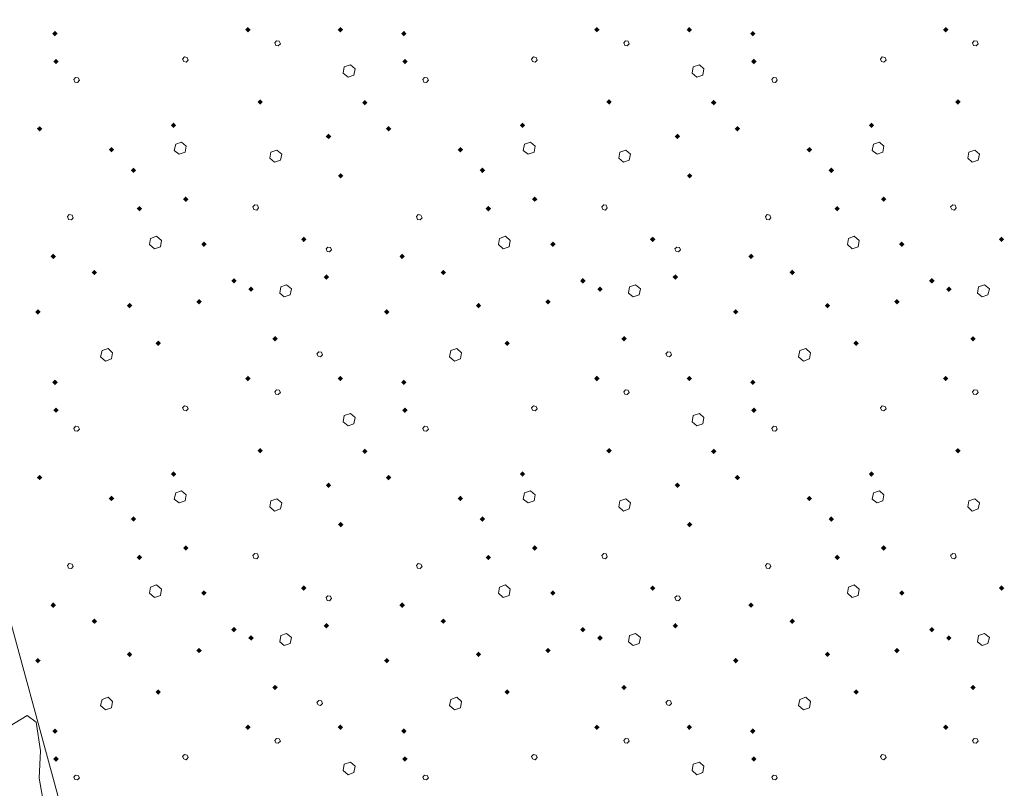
# Model space of a CAD drawing. Header units: millimetres. Extents: x 0 to 21000, y 0 to 14850.
# Tile 39 of 58: x 12767 to 13942, y 10770 to 11688. Entities that reach past the tile are written whole.
import ezdxf

# ---------------------------------------------------------------- set-up
doc = ezdxf.new("R2010")
doc.units = ezdxf.units.MM
doc.layers.add('Standard', color=7, linetype='Continuous', lineweight=25)
doc.layers.add('Стена_ кирп кладка силик нес', color=8, linetype='Continuous', lineweight=70)

msp = doc.modelspace()

# ---------------------------------------------------------------- linework, layer by layer
at = {"layer": 'Standard', "color": 7, "linetype": 'Continuous', "lineweight": 13, "transparency": 33554687}
for p, q in [((12535.9, 11774.5), (13903.6, 6760.9)), ((12754, 10843.5), (12775.6, 10856.8)), ((12775.6, 10856.8), (12786.5, 10849)), ((12786.5, 10849), (12791.6, 10814.7)), ((12791.6, 10814.7), (12790, 10781.9)), ((12790, 10781.9), (12798.4, 10733.7))]:
    msp.add_line(p, q, dxfattribs=at)
at = {"layer": 'Стена_ кирп кладка силик нес', "color": 7, "linetype": 'Continuous', "lineweight": 13, "transparency": 33554687}
for p, q in [((13073.4, 11662.8), (13071.3, 11660.3)), ((13071.3, 11660.3), (13072.6, 11657.4)), ((13072.6, 11657.4), (13075.5, 11656.9)), ((13076.7, 11662.4), (13073.4, 11662.8)), ((13075.5, 11656.9), (13078, 11659.4)), ((13078, 11659.4), (13076.7, 11662.4)), ((13490.1, 11662.8), (13488, 11660.3)), ((13488, 11660.3), (13489.2, 11657.4)), ((13489.2, 11657.4), (13492.2, 11656.9)), ((13493.4, 11662.4), (13490.1, 11662.8)), ((13492.2, 11656.9), (13494.7, 11659.4)), ((13494.7, 11659.4), (13493.4, 11662.4)), ((13906.7, 11662.8), (13904.7, 11660.3)), ((13904.7, 11660.3), (13905.9, 11657.4)), ((13905.9, 11657.4), (13908.8, 11656.9)), ((13910.1, 11662.4), (13906.7, 11662.8)), ((13908.8, 11656.9), (13911.3, 11659.4)), ((13911.3, 11659.4), (13910.1, 11662.4)), ((12963.4, 11643.6), (12961.3, 11641.1)), ((12961.3, 11641.1), (12962.6, 11638.2)), ((12966.7, 11642.8), (12963.4, 11643.6)), ((12968, 11639.9), (12966.7, 11642.8)), ((13380.1, 11643.6), (13378, 11641.1)), ((13378, 11641.1), (13379.2, 11638.2)), ((13383.4, 11642.8), (13380.1, 11643.6)), ((13384.7, 11639.9), (13383.4, 11642.8)), ((13796.7, 11643.6), (13794.7, 11641.1)), ((13794.7, 11641.1), (13795.9, 11638.2)), ((13800.1, 11642.8), (13796.7, 11643.6)), ((13801.3, 11639.9), (13800.1, 11642.8)), ((12962.6, 11638.2), (12965.5, 11637.4)), ((12965.5, 11637.4), (12968, 11639.9)), ((13154.2, 11631.9), (13153, 11624.4)), ((13161.7, 11634.4), (13154.2, 11631.9)), ((13167.2, 11629.4), (13161.7, 11634.4)), ((13165.9, 11621.9), (13167.2, 11629.4)), ((13379.2, 11638.2), (13382.2, 11637.4)), ((13382.2, 11637.4), (13384.7, 11639.9)), ((13570.9, 11631.9), (13569.7, 11624.4)), ((13578.4, 11634.4), (13570.9, 11631.9)), ((13583.8, 11629.4), (13578.4, 11634.4)), ((13582.6, 11621.9), (13583.8, 11629.4)), ((13795.9, 11638.2), (13798.8, 11637.4)), ((13798.8, 11637.4), (13801.3, 11639.9)), ((12833.4, 11619), (12831.3, 11616.5)), ((12836.7, 11618.6), (12833.4, 11619)), ((12838, 11615.7), (12836.7, 11618.6)), ((13153, 11624.4), (13158.8, 11619.4)), ((13158.8, 11619.4), (13165.9, 11621.9)), ((13250.1, 11619), (13248, 11616.5)), ((13253.4, 11618.6), (13250.1, 11619)), ((13254.7, 11615.7), (13253.4, 11618.6)), ((13569.7, 11624.4), (13575.5, 11619.4)), ((13575.5, 11619.4), (13582.6, 11621.9)), ((13666.7, 11619), (13664.7, 11616.5)), ((13670.1, 11618.6), (13666.7, 11619)), ((13671.3, 11615.7), (13670.1, 11618.6)), ((12831.3, 11616.5), (12832.6, 11613.6)), ((12832.6, 11613.6), (12835.9, 11613.2)), ((12835.9, 11613.2), (12838, 11615.7)), ((13248, 11616.5), (13249.2, 11613.6)), ((13249.2, 11613.6), (13252.6, 11613.2)), ((13252.6, 11613.2), (13254.7, 11615.7)), ((13664.7, 11616.5), (13665.9, 11613.6)), ((13665.9, 11613.6), (13669.2, 11613.2)), ((13669.2, 11613.2), (13671.3, 11615.7)), ((12953, 11539.4), (12951.3, 11531.9)), ((12960.1, 11541.9), (12953, 11539.4)), ((12965.5, 11536.9), (12960.1, 11541.9)), ((12964.2, 11529.9), (12965.5, 11536.9)), ((13369.7, 11539.4), (13368, 11531.9)), ((13376.7, 11541.9), (13369.7, 11539.4)), ((13382.2, 11536.9), (13376.7, 11541.9)), ((13380.9, 11529.9), (13382.2, 11536.9)), ((13786.3, 11539.4), (13784.7, 11531.9)), ((13793.4, 11541.9), (13786.3, 11539.4)), ((13798.8, 11536.9), (13793.4, 11541.9)), ((13797.6, 11529.9), (13798.8, 11536.9)), ((12951.3, 11531.9), (12957.2, 11527.4)), ((12957.2, 11527.4), (12964.2, 11529.9)), ((13066.7, 11529.9), (13065.5, 11522.8)), ((13065.5, 11522.8), (13070.9, 11517.8)), ((13073.8, 11532.4), (13066.7, 11529.9)), ((13079.7, 11527.4), (13073.8, 11532.4)), ((13078, 11520.3), (13079.7, 11527.4)), ((13368, 11531.9), (13373.8, 11527.4)), ((13373.8, 11527.4), (13380.9, 11529.9)), ((13483.4, 11529.9), (13482.2, 11522.8)), ((13482.2, 11522.8), (13487.6, 11517.8)), ((13490.5, 11532.4), (13483.4, 11529.9)), ((13496.3, 11527.4), (13490.5, 11532.4)), ((13494.7, 11520.3), (13496.3, 11527.4)), ((13784.7, 11531.9), (13790.5, 11527.4)), ((13790.5, 11527.4), (13797.6, 11529.9)), ((13900.1, 11529.9), (13898.8, 11522.8)), ((13898.8, 11522.8), (13904.2, 11517.8)), ((13907.2, 11532.4), (13900.1, 11529.9)), ((13913, 11527.4), (13907.2, 11532.4)), ((13911.3, 11520.3), (13913, 11527.4)), ((13070.9, 11517.8), (13078, 11520.3)), ((13487.6, 11517.8), (13494.7, 11520.3)), ((13904.2, 11517.8), (13911.3, 11520.3)), ((13047.6, 11466.9), (13045.1, 11464.4)), ((13045.1, 11464.4), (13046.3, 11461.5)), ((13050.5, 11466.5), (13047.6, 11466.9)), ((13051.7, 11463.2), (13050.5, 11466.5)), ((13464.2, 11466.9), (13461.7, 11464.4)), ((13461.7, 11464.4), (13463, 11461.5)), ((13467.2, 11466.5), (13464.2, 11466.9)), ((13468.4, 11463.2), (13467.2, 11466.5)), ((13880.9, 11466.9), (13878.4, 11464.4)), ((13878.4, 11464.4), (13879.7, 11461.5)), ((13883.8, 11466.5), (13880.9, 11466.9)), ((13885.1, 11463.2), (13883.8, 11466.5)), ((12825.9, 11455.3), (12823.8, 11452.8)), ((12823.8, 11452.8), (12825.1, 11449.4)), ((12829.2, 11454.4), (12825.9, 11455.3)), ((12830.5, 11451.5), (12829.2, 11454.4)), ((13046.3, 11461.5), (13049.7, 11460.7)), ((13049.7, 11460.7), (13051.7, 11463.2)), ((13242.6, 11455.3), (13240.5, 11452.8)), ((13240.5, 11452.8), (13241.7, 11449.4)), ((13245.9, 11454.4), (13242.6, 11455.3)), ((13247.2, 11451.5), (13245.9, 11454.4)), ((13463, 11461.5), (13466.3, 11460.7)), ((13466.3, 11460.7), (13468.4, 11463.2)), ((13659.2, 11455.3), (13657.2, 11452.8)), ((13657.2, 11452.8), (13658.4, 11449.4)), ((13662.6, 11454.4), (13659.2, 11455.3)), ((13663.8, 11451.5), (13662.6, 11454.4)), ((13879.7, 11461.5), (13883, 11460.7)), ((13883, 11460.7), (13885.1, 11463.2)), ((12825.1, 11449.4), (12828.4, 11449)), ((12828.4, 11449), (12830.5, 11451.5)), ((13241.7, 11449.4), (13245.1, 11449)), ((13245.1, 11449), (13247.2, 11451.5)), ((13658.4, 11449.4), (13661.7, 11449)), ((13661.7, 11449), (13663.8, 11451.5)), ((12930.1, 11429.4), (12923, 11426.9)), ((12935.9, 11424.4), (12930.1, 11429.4)), ((13346.7, 11429.4), (13339.7, 11426.9)), ((13352.6, 11424.4), (13346.7, 11429.4)), ((13763.4, 11429.4), (13756.3, 11426.9)), ((13769.2, 11424.4), (13763.4, 11429.4)), ((12923, 11426.9), (12921.7, 11419.4)), ((12921.7, 11419.4), (12927.6, 11414.4)), ((12934.7, 11416.9), (12935.9, 11424.4)), ((13339.7, 11426.9), (13338.4, 11419.4)), ((13338.4, 11419.4), (13344.2, 11414.4)), ((13351.3, 11416.9), (13352.6, 11424.4)), ((13756.3, 11426.9), (13755.1, 11419.4)), ((13755.1, 11419.4), (13760.9, 11414.4)), ((13768, 11416.9), (13769.2, 11424.4)), ((12927.6, 11414.4), (12934.7, 11416.9)), ((13134.7, 11416.5), (13132.6, 11414.4)), ((13132.6, 11414.4), (13133.8, 11411.1)), ((13133.8, 11411.1), (13136.7, 11410.7)), ((13138, 11416.1), (13134.7, 11416.5)), ((13136.7, 11410.7), (13139.2, 11413.2)), ((13139.2, 11413.2), (13138, 11416.1)), ((13344.2, 11414.4), (13351.3, 11416.9)), ((13551.3, 11416.5), (13549.2, 11414.4)), ((13549.2, 11414.4), (13550.5, 11411.1)), ((13550.5, 11411.1), (13553.4, 11410.7)), ((13554.7, 11416.1), (13551.3, 11416.5)), ((13553.4, 11410.7), (13555.9, 11413.2)), ((13555.9, 11413.2), (13554.7, 11416.1)), ((13760.9, 11414.4), (13768, 11416.9)), ((13085.5, 11371.5), (13078.4, 11369)), ((13091.3, 11366.5), (13085.5, 11371.5)), ((13502.2, 11371.5), (13495.1, 11369)), ((13508, 11366.5), (13502.2, 11371.5)), ((13918.8, 11371.5), (13911.7, 11369)), ((13924.7, 11366.5), (13918.8, 11371.5)), ((13078.4, 11369), (13077.2, 11361.5)), ((13077.2, 11361.5), (13082.6, 11356.9)), ((13082.6, 11356.9), (13089.7, 11359.4)), ((13089.7, 11359.4), (13091.3, 11366.5)), ((13495.1, 11369), (13493.8, 11361.5)), ((13493.8, 11361.5), (13499.2, 11356.9)), ((13499.2, 11356.9), (13506.3, 11359.4)), ((13506.3, 11359.4), (13508, 11366.5)), ((13911.7, 11369), (13910.5, 11361.5)), ((13910.5, 11361.5), (13915.9, 11356.9)), ((13915.9, 11356.9), (13923, 11359.4)), ((13923, 11359.4), (13924.7, 11366.5)), ((12865.1, 11292.8), (12863.4, 11285.3)), ((12872.2, 11295.3), (12865.1, 11292.8)), ((12877.6, 11290.3), (12872.2, 11295.3)), ((12876.3, 11282.8), (12877.6, 11290.3)), ((13123.8, 11291.5), (13121.7, 11289)), ((13121.7, 11289), (13123, 11286.1)), ((13127.2, 11291.1), (13123.8, 11291.5)), ((13125.9, 11285.3), (13128.4, 11287.8)), ((13128.4, 11287.8), (13127.2, 11291.1)), ((13281.7, 11292.8), (13280.1, 11285.3)), ((13288.8, 11295.3), (13281.7, 11292.8)), ((13294.2, 11290.3), (13288.8, 11295.3)), ((13293, 11282.8), (13294.2, 11290.3)), ((13540.5, 11291.5), (13538.4, 11289)), ((13538.4, 11289), (13539.7, 11286.1)), ((13543.8, 11291.1), (13540.5, 11291.5)), ((13542.6, 11285.3), (13545.1, 11287.8)), ((13545.1, 11287.8), (13543.8, 11291.1)), ((13698.4, 11292.8), (13696.7, 11285.3)), ((13705.5, 11295.3), (13698.4, 11292.8)), ((13710.9, 11290.3), (13705.5, 11295.3)), ((13709.7, 11282.8), (13710.9, 11290.3)), ((12863.4, 11285.3), (12869.2, 11280.3)), ((12869.2, 11280.3), (12876.3, 11282.8)), ((13123, 11286.1), (13125.9, 11285.3)), ((13280.1, 11285.3), (13285.9, 11280.3)), ((13285.9, 11280.3), (13293, 11282.8)), ((13539.7, 11286.1), (13542.6, 11285.3)), ((13696.7, 11285.3), (13702.6, 11280.3)), ((13702.6, 11280.3), (13709.7, 11282.8)), ((13073.4, 11246.1), (13071.3, 11243.6)), ((13071.3, 11243.6), (13072.6, 11240.7)), ((13072.6, 11240.7), (13075.5, 11240.3)), ((13076.7, 11245.7), (13073.4, 11246.1)), ((13075.5, 11240.3), (13078, 11242.8)), ((13078, 11242.8), (13076.7, 11245.7)), ((13490.1, 11246.1), (13488, 11243.6)), ((13488, 11243.6), (13489.2, 11240.7)), ((13489.2, 11240.7), (13492.2, 11240.3)), ((13493.4, 11245.7), (13490.1, 11246.1)), ((13492.2, 11240.3), (13494.7, 11242.8)), ((13494.7, 11242.8), (13493.4, 11245.7)), ((13906.7, 11246.1), (13904.7, 11243.6)), ((13904.7, 11243.6), (13905.9, 11240.7)), ((13905.9, 11240.7), (13908.8, 11240.3)), ((13910.1, 11245.7), (13906.7, 11246.1)), ((13908.8, 11240.3), (13911.3, 11242.8)), ((13911.3, 11242.8), (13910.1, 11245.7)), ((12963.4, 11226.9), (12961.3, 11224.4)), ((12961.3, 11224.4), (12962.6, 11221.5)), ((12962.6, 11221.5), (12965.5, 11220.7)), ((12966.7, 11226.1), (12963.4, 11226.9)), ((12965.5, 11220.7), (12968, 11223.2)), ((12968, 11223.2), (12966.7, 11226.1)), ((13161.7, 11217.8), (13154.2, 11215.3)), ((13167.2, 11212.8), (13161.7, 11217.8)), ((13380.1, 11226.9), (13378, 11224.4)), ((13378, 11224.4), (13379.2, 11221.5)), ((13379.2, 11221.5), (13382.2, 11220.7)), ((13383.4, 11226.1), (13380.1, 11226.9)), ((13382.2, 11220.7), (13384.7, 11223.2)), ((13384.7, 11223.2), (13383.4, 11226.1)), ((13578.4, 11217.8), (13570.9, 11215.3)), ((13583.8, 11212.8), (13578.4, 11217.8)), ((13796.7, 11226.9), (13794.7, 11224.4)), ((13794.7, 11224.4), (13795.9, 11221.5)), ((13795.9, 11221.5), (13798.8, 11220.7)), ((13800.1, 11226.1), (13796.7, 11226.9)), ((13798.8, 11220.7), (13801.3, 11223.2)), ((13801.3, 11223.2), (13800.1, 11226.1)), ((13154.2, 11215.3), (13153, 11207.8)), ((13153, 11207.8), (13158.8, 11202.8)), ((13165.9, 11205.3), (13167.2, 11212.8)), ((13570.9, 11215.3), (13569.7, 11207.8)), ((13569.7, 11207.8), (13575.5, 11202.8)), ((13582.6, 11205.3), (13583.8, 11212.8)), ((12833.4, 11202.4), (12831.3, 11199.9)), ((12831.3, 11199.9), (12832.6, 11196.9)), ((12832.6, 11196.9), (12835.9, 11196.5)), ((12836.7, 11201.9), (12833.4, 11202.4)), ((12835.9, 11196.5), (12838, 11199)), ((12838, 11199), (12836.7, 11201.9)), ((13158.8, 11202.8), (13165.9, 11205.3)), ((13250.1, 11202.4), (13248, 11199.9)), ((13248, 11199.9), (13249.2, 11196.9)), ((13249.2, 11196.9), (13252.6, 11196.5)), ((13253.4, 11201.9), (13250.1, 11202.4)), ((13252.6, 11196.5), (13254.7, 11199)), ((13254.7, 11199), (13253.4, 11201.9)), ((13575.5, 11202.8), (13582.6, 11205.3)), ((13666.7, 11202.4), (13664.7, 11199.9)), ((13664.7, 11199.9), (13665.9, 11196.9)), ((13665.9, 11196.9), (13669.2, 11196.5)), ((13670.1, 11201.9), (13666.7, 11202.4)), ((13669.2, 11196.5), (13671.3, 11199)), ((13671.3, 11199), (13670.1, 11201.9)), ((12960.1, 11125.3), (12953, 11122.8)), ((12965.5, 11120.3), (12960.1, 11125.3)), ((13376.7, 11125.3), (13369.7, 11122.8)), ((13382.2, 11120.3), (13376.7, 11125.3)), ((13793.4, 11125.3), (13786.3, 11122.8)), ((13798.8, 11120.3), (13793.4, 11125.3)), ((12953, 11122.8), (12951.3, 11115.3)), ((12951.3, 11115.3), (12957.2, 11110.7)), ((12957.2, 11110.7), (12964.2, 11113.2)), ((12964.2, 11113.2), (12965.5, 11120.3)), ((13066.7, 11113.2), (13065.5, 11106.1)), ((13073.8, 11115.7), (13066.7, 11113.2)), ((13079.7, 11110.7), (13073.8, 11115.7)), ((13369.7, 11122.8), (13368, 11115.3)), ((13368, 11115.3), (13373.8, 11110.7)), ((13373.8, 11110.7), (13380.9, 11113.2)), ((13380.9, 11113.2), (13382.2, 11120.3)), ((13483.4, 11113.2), (13482.2, 11106.1)), ((13490.5, 11115.7), (13483.4, 11113.2)), ((13496.3, 11110.7), (13490.5, 11115.7)), ((13786.3, 11122.8), (13784.7, 11115.3)), ((13784.7, 11115.3), (13790.5, 11110.7)), ((13790.5, 11110.7), (13797.6, 11113.2)), ((13797.6, 11113.2), (13798.8, 11120.3)), ((13900.1, 11113.2), (13898.8, 11106.1)), ((13907.2, 11115.7), (13900.1, 11113.2)), ((13913, 11110.7), (13907.2, 11115.7)), ((13065.5, 11106.1), (13070.9, 11101.1)), ((13070.9, 11101.1), (13078, 11103.6)), ((13078, 11103.6), (13079.7, 11110.7)), ((13482.2, 11106.1), (13487.6, 11101.1)), ((13487.6, 11101.1), (13494.7, 11103.6)), ((13494.7, 11103.6), (13496.3, 11110.7)), ((13898.8, 11106.1), (13904.2, 11101.1)), ((13904.2, 11101.1), (13911.3, 11103.6)), ((13911.3, 11103.6), (13913, 11110.7)), ((13047.6, 11050.3), (13045.1, 11047.8)), ((13045.1, 11047.8), (13046.3, 11044.9)), ((13046.3, 11044.9), (13049.7, 11044)), ((13050.5, 11049.9), (13047.6, 11050.3)), ((13049.7, 11044), (13051.7, 11046.5)), ((13051.7, 11046.5), (13050.5, 11049.9)), ((13464.2, 11050.3), (13461.7, 11047.8)), ((13461.7, 11047.8), (13463, 11044.9)), ((13463, 11044.9), (13466.3, 11044)), ((13467.2, 11049.9), (13464.2, 11050.3)), ((13466.3, 11044), (13468.4, 11046.5)), ((13468.4, 11046.5), (13467.2, 11049.9)), ((13880.9, 11050.3), (13878.4, 11047.8)), ((13878.4, 11047.8), (13879.7, 11044.9)), ((13879.7, 11044.9), (13883, 11044)), ((13883.8, 11049.9), (13880.9, 11050.3)), ((13883, 11044), (13885.1, 11046.5)), ((13885.1, 11046.5), (13883.8, 11049.9)), ((12825.9, 11038.6), (12823.8, 11036.1)), ((12823.8, 11036.1), (12825.1, 11032.8)), ((12825.1, 11032.8), (12828.4, 11032.4)), ((12829.2, 11037.8), (12825.9, 11038.6)), ((12828.4, 11032.4), (12830.5, 11034.9)), ((12830.5, 11034.9), (12829.2, 11037.8)), ((13242.6, 11038.6), (13240.5, 11036.1)), ((13240.5, 11036.1), (13241.7, 11032.8)), ((13241.7, 11032.8), (13245.1, 11032.4)), ((13245.9, 11037.8), (13242.6, 11038.6)), ((13245.1, 11032.4), (13247.2, 11034.9)), ((13247.2, 11034.9), (13245.9, 11037.8)), ((13659.2, 11038.6), (13657.2, 11036.1)), ((13657.2, 11036.1), (13658.4, 11032.8)), ((13658.4, 11032.8), (13661.7, 11032.4)), ((13662.6, 11037.8), (13659.2, 11038.6)), ((13661.7, 11032.4), (13663.8, 11034.9)), ((13663.8, 11034.9), (13662.6, 11037.8)), ((12923, 11010.3), (12921.7, 11002.8)), ((12930.1, 11012.8), (12923, 11010.3)), ((12935.9, 11007.8), (12930.1, 11012.8)), ((12934.7, 11000.3), (12935.9, 11007.8)), ((13339.7, 11010.3), (13338.4, 11002.8)), ((13346.7, 11012.8), (13339.7, 11010.3)), ((13352.6, 11007.8), (13346.7, 11012.8)), ((13351.3, 11000.3), (13352.6, 11007.8)), ((13756.3, 11010.3), (13755.1, 11002.8)), ((13763.4, 11012.8), (13756.3, 11010.3)), ((13769.2, 11007.8), (13763.4, 11012.8)), ((13768, 11000.3), (13769.2, 11007.8)), ((12921.7, 11002.8), (12927.6, 10997.8)), ((12927.6, 10997.8), (12934.7, 11000.3)), ((13134.7, 10999.9), (13132.6, 10997.8)), ((13132.6, 10997.8), (13133.8, 10994.4)), ((13133.8, 10994.4), (13136.7, 10994)), ((13138, 10999.4), (13134.7, 10999.9)), ((13136.7, 10994), (13139.2, 10996.5)), ((13139.2, 10996.5), (13138, 10999.4)), ((13338.4, 11002.8), (13344.2, 10997.8)), ((13344.2, 10997.8), (13351.3, 11000.3)), ((13551.3, 10999.9), (13549.2, 10997.8)), ((13549.2, 10997.8), (13550.5, 10994.4)), ((13550.5, 10994.4), (13553.4, 10994)), ((13554.7, 10999.4), (13551.3, 10999.9)), ((13553.4, 10994), (13555.9, 10996.5)), ((13555.9, 10996.5), (13554.7, 10999.4)), ((13755.1, 11002.8), (13760.9, 10997.8)), ((13760.9, 10997.8), (13768, 11000.3)), ((13078.4, 10952.4), (13077.2, 10944.9)), ((13085.5, 10954.9), (13078.4, 10952.4)), ((13091.3, 10949.9), (13085.5, 10954.9)), ((13089.7, 10942.8), (13091.3, 10949.9)), ((13495.1, 10952.4), (13493.8, 10944.9)), ((13502.2, 10954.9), (13495.1, 10952.4)), ((13508, 10949.9), (13502.2, 10954.9)), ((13506.3, 10942.8), (13508, 10949.9)), ((13911.7, 10952.4), (13910.5, 10944.9)), ((13918.8, 10954.9), (13911.7, 10952.4)), ((13924.7, 10949.9), (13918.8, 10954.9)), ((13923, 10942.8), (13924.7, 10949.9)), ((13077.2, 10944.9), (13082.6, 10940.3)), ((13082.6, 10940.3), (13089.7, 10942.8)), ((13493.8, 10944.9), (13499.2, 10940.3)), ((13499.2, 10940.3), (13506.3, 10942.8)), ((13910.5, 10944.9), (13915.9, 10940.3)), ((13915.9, 10940.3), (13923, 10942.8)), ((12865.1, 10876.1), (12863.4, 10868.6)), ((12872.2, 10878.6), (12865.1, 10876.1)), ((12877.6, 10873.6), (12872.2, 10878.6)), ((13281.7, 10876.1), (13280.1, 10868.6)), ((13288.8, 10878.6), (13281.7, 10876.1)), ((13294.2, 10873.6), (13288.8, 10878.6)), ((13698.4, 10876.1), (13696.7, 10868.6)), ((13705.5, 10878.6), (13698.4, 10876.1)), ((13710.9, 10873.6), (13705.5, 10878.6)), ((12863.4, 10868.6), (12869.2, 10863.6)), ((12869.2, 10863.6), (12876.3, 10866.1)), ((12876.3, 10866.1), (12877.6, 10873.6)), ((13123.8, 10874.9), (13121.7, 10872.4)), ((13121.7, 10872.4), (13123, 10869.4)), ((13123, 10869.4), (13125.9, 10868.6)), ((13127.2, 10874.4), (13123.8, 10874.9)), ((13125.9, 10868.6), (13128.4, 10871.1)), ((13128.4, 10871.1), (13127.2, 10874.4)), ((13280.1, 10868.6), (13285.9, 10863.6)), ((13285.9, 10863.6), (13293, 10866.1)), ((13293, 10866.1), (13294.2, 10873.6)), ((13540.5, 10874.9), (13538.4, 10872.4)), ((13538.4, 10872.4), (13539.7, 10869.4)), ((13539.7, 10869.4), (13542.6, 10868.6)), ((13543.8, 10874.4), (13540.5, 10874.9)), ((13542.6, 10868.6), (13545.1, 10871.1)), ((13545.1, 10871.1), (13543.8, 10874.4)), ((13696.7, 10868.6), (13702.6, 10863.6)), ((13702.6, 10863.6), (13709.7, 10866.1)), ((13709.7, 10866.1), (13710.9, 10873.6)), ((13073.4, 10829.4), (13071.3, 10826.9)), ((13076.7, 10829), (13073.4, 10829.4)), ((13490.1, 10829.4), (13488, 10826.9)), ((13493.4, 10829), (13490.1, 10829.4)), ((13906.7, 10829.4), (13904.7, 10826.9)), ((13910.1, 10829), (13906.7, 10829.4)), ((13071.3, 10826.9), (13072.6, 10824)), ((13072.6, 10824), (13075.5, 10823.6)), ((13075.5, 10823.6), (13078, 10826.1)), ((13078, 10826.1), (13076.7, 10829)), ((13488, 10826.9), (13489.2, 10824)), ((13489.2, 10824), (13492.2, 10823.6)), ((13492.2, 10823.6), (13494.7, 10826.1)), ((13494.7, 10826.1), (13493.4, 10829)), ((13904.7, 10826.9), (13905.9, 10824)), ((13905.9, 10824), (13908.8, 10823.6)), ((13908.8, 10823.6), (13911.3, 10826.1)), ((13911.3, 10826.1), (13910.1, 10829)), ((12963.4, 10810.3), (12961.3, 10807.8)), ((12961.3, 10807.8), (12962.6, 10804.9)), ((12966.7, 10809.4), (12963.4, 10810.3)), ((12965.5, 10804), (12968, 10806.5)), ((12968, 10806.5), (12966.7, 10809.4)), ((13380.1, 10810.3), (13378, 10807.8)), ((13378, 10807.8), (13379.2, 10804.9)), ((13383.4, 10809.4), (13380.1, 10810.3)), ((13382.2, 10804), (13384.7, 10806.5)), ((13384.7, 10806.5), (13383.4, 10809.4)), ((13796.7, 10810.3), (13794.7, 10807.8)), ((13794.7, 10807.8), (13795.9, 10804.9)), ((13800.1, 10809.4), (13796.7, 10810.3)), ((13798.8, 10804), (13801.3, 10806.5)), ((13801.3, 10806.5), (13800.1, 10809.4)), ((12962.6, 10804.9), (12965.5, 10804)), ((13154.2, 10798.6), (13153, 10791.1)), ((13161.7, 10801.1), (13154.2, 10798.6)), ((13167.2, 10796.1), (13161.7, 10801.1)), ((13165.9, 10788.6), (13167.2, 10796.1)), ((13379.2, 10804.9), (13382.2, 10804)), ((13570.9, 10798.6), (13569.7, 10791.1)), ((13578.4, 10801.1), (13570.9, 10798.6)), ((13583.8, 10796.1), (13578.4, 10801.1)), ((13582.6, 10788.6), (13583.8, 10796.1)), ((13795.9, 10804.9), (13798.8, 10804)), ((12833.4, 10785.7), (12831.3, 10783.2)), ((12831.3, 10783.2), (12832.6, 10780.3)), ((12836.7, 10785.3), (12833.4, 10785.7)), ((12835.9, 10779.9), (12838, 10782.4)), ((12838, 10782.4), (12836.7, 10785.3)), ((13153, 10791.1), (13158.8, 10786.1)), ((13158.8, 10786.1), (13165.9, 10788.6)), ((13250.1, 10785.7), (13248, 10783.2)), ((13248, 10783.2), (13249.2, 10780.3)), ((13253.4, 10785.3), (13250.1, 10785.7)), ((13252.6, 10779.9), (13254.7, 10782.4)), ((13254.7, 10782.4), (13253.4, 10785.3)), ((13569.7, 10791.1), (13575.5, 10786.1)), ((13575.5, 10786.1), (13582.6, 10788.6)), ((13666.7, 10785.7), (13664.7, 10783.2)), ((13664.7, 10783.2), (13665.9, 10780.3)), ((13670.1, 10785.3), (13666.7, 10785.7)), ((13669.2, 10779.9), (13671.3, 10782.4)), ((13671.3, 10782.4), (13670.1, 10785.3)), ((12832.6, 10780.3), (12835.9, 10779.9)), ((13249.2, 10780.3), (13252.6, 10779.9)), ((13665.9, 10780.3), (13669.2, 10779.9))]:
    msp.add_line(p, q, dxfattribs=at)
for points in [[(13039.2, 11672.9), (13036, 11676.1), (13039.2, 11679.4)], [(13039.2, 11672.9), (13039.2, 11679.4), (13042.5, 11676.1)], [(13149.7, 11672.9), (13146.4, 11676.1), (13149.7, 11679.4)], [(13149.7, 11672.9), (13149.7, 11679.4), (13152.9, 11676.1)], [(13455.9, 11672.9), (13452.7, 11676.1), (13455.9, 11679.4)], [(13455.9, 11672.9), (13455.9, 11679.4), (13459.2, 11676.1)], [(13566.3, 11672.9), (13563.1, 11676.1), (13566.3, 11679.4)], [(13566.3, 11672.9), (13566.3, 11679.4), (13569.6, 11676.1)], [(13872.6, 11672.9), (13869.3, 11676.1), (13872.6, 11679.4)], [(13872.6, 11672.9), (13872.6, 11679.4), (13875.8, 11676.1)], [(12808.8, 11668.3), (12805.6, 11671.5), (12808.8, 11674.8)], [(12808.8, 11668.3), (12808.8, 11674.8), (12812.1, 11671.5)], [(13225.5, 11668.3), (13222.2, 11671.5), (13225.5, 11674.8)], [(13225.5, 11668.3), (13225.5, 11674.8), (13228.7, 11671.5)], [(13642.2, 11668.3), (13638.9, 11671.5), (13642.2, 11674.8)], [(13642.2, 11668.3), (13642.2, 11674.8), (13645.4, 11671.5)], [(12810.1, 11634.9), (12806.8, 11638.2), (12810.1, 11641.4)], [(12810.1, 11634.9), (12810.1, 11641.4), (12813.3, 11638.2)], [(13226.7, 11634.9), (13223.5, 11638.2), (13226.7, 11641.4)], [(13226.7, 11634.9), (13226.7, 11641.4), (13230, 11638.2)], [(13643.4, 11634.9), (13640.2, 11638.2), (13643.4, 11641.4)], [(13643.4, 11634.9), (13643.4, 11641.4), (13646.7, 11638.2)], [(13053.8, 11586.6), (13050.6, 11589.9), (13053.8, 11593.1)], [(13053.8, 11586.6), (13053.8, 11593.1), (13057.1, 11589.9)], [(13178.8, 11585.8), (13175.6, 11589), (13178.8, 11592.3)], [(13178.8, 11585.8), (13178.8, 11592.3), (13182.1, 11589)], [(13470.5, 11586.6), (13467.2, 11589.9), (13470.5, 11593.1)], [(13470.5, 11586.6), (13470.5, 11593.1), (13473.7, 11589.9)], [(13595.5, 11585.8), (13592.2, 11589), (13595.5, 11592.3)], [(13595.5, 11585.8), (13595.5, 11592.3), (13598.7, 11589)], [(13887.2, 11586.6), (13883.9, 11589.9), (13887.2, 11593.1)], [(13887.2, 11586.6), (13887.2, 11593.1), (13890.4, 11589.9)], [(12790.5, 11554.5), (12787.2, 11557.8), (12790.5, 11561)], [(12790.5, 11554.5), (12790.5, 11561), (12793.7, 11557.8)], [(12950.5, 11558.7), (12947.2, 11561.9), (12950.5, 11565.2)], [(12950.5, 11558.7), (12950.5, 11565.2), (12953.7, 11561.9)], [(13207.2, 11554.5), (13203.9, 11557.8), (13207.2, 11561)], [(13207.2, 11554.5), (13207.2, 11561), (13210.4, 11557.8)], [(13367.2, 11558.7), (13363.9, 11561.9), (13367.2, 11565.2)], [(13367.2, 11558.7), (13367.2, 11565.2), (13370.4, 11561.9)], [(13623.8, 11554.5), (13620.6, 11557.8), (13623.8, 11561)], [(13623.8, 11554.5), (13623.8, 11561), (13627.1, 11557.8)], [(13783.8, 11558.7), (13780.6, 11561.9), (13783.8, 11565.2)], [(13783.8, 11558.7), (13783.8, 11565.2), (13787.1, 11561.9)], [(13135.5, 11545.4), (13132.2, 11548.6), (13135.5, 11551.9)], [(13135.5, 11545.4), (13135.5, 11551.9), (13138.7, 11548.6)], [(13552.2, 11545.4), (13548.9, 11548.6), (13552.2, 11551.9)], [(13552.2, 11545.4), (13552.2, 11551.9), (13555.4, 11548.6)], [(12876.3, 11529.5), (12873.1, 11532.8), (12876.3, 11536)], [(12876.3, 11529.5), (12876.3, 11536), (12879.6, 11532.8)], [(13293, 11529.5), (13289.7, 11532.8), (13293, 11536)], [(13293, 11529.5), (13293, 11536), (13296.2, 11532.8)], [(13709.7, 11529.5), (13706.4, 11532.8), (13709.7, 11536)], [(13709.7, 11529.5), (13709.7, 11536), (13712.9, 11532.8)], [(12902.6, 11504.9), (12899.3, 11508.2), (12902.6, 11511.4)], [(12902.6, 11504.9), (12902.6, 11511.4), (12905.8, 11508.2)], [(13319.2, 11504.9), (13316, 11508.2), (13319.2, 11511.4)], [(13319.2, 11504.9), (13319.2, 11511.4), (13322.5, 11508.2)], [(13735.9, 11504.9), (13732.7, 11508.2), (13735.9, 11511.4)], [(13735.9, 11504.9), (13735.9, 11511.4), (13739.2, 11508.2)], [(13150.1, 11498.3), (13146.8, 11501.5), (13150.1, 11504.8)], [(13150.1, 11498.3), (13150.1, 11504.8), (13153.3, 11501.5)], [(13566.7, 11498.3), (13563.5, 11501.5), (13566.7, 11504.8)], [(13566.7, 11498.3), (13566.7, 11504.8), (13570, 11501.5)], [(12965.1, 11470.4), (12961.8, 11473.6), (12965.1, 11476.9)], [(12965.1, 11470.4), (12965.1, 11476.9), (12968.3, 11473.6)], [(13381.7, 11470.4), (13378.5, 11473.6), (13381.7, 11476.9)], [(13381.7, 11470.4), (13381.7, 11476.9), (13385, 11473.6)], [(13798.4, 11470.4), (13795.2, 11473.6), (13798.4, 11476.9)], [(13798.4, 11470.4), (13798.4, 11476.9), (13801.7, 11473.6)], [(12909.7, 11459.1), (12906.4, 11462.4), (12909.7, 11465.6)], [(12909.7, 11459.1), (12909.7, 11465.6), (12912.9, 11462.4)], [(13326.3, 11459.1), (13323.1, 11462.4), (13326.3, 11465.6)], [(13326.3, 11459.1), (13326.3, 11465.6), (13329.6, 11462.4)], [(13743, 11459.1), (13739.7, 11462.4), (13743, 11465.6)], [(13743, 11459.1), (13743, 11465.6), (13746.2, 11462.4)], [(13105.9, 11422.4), (13102.7, 11425.7), (13105.9, 11428.9)], [(13105.9, 11422.4), (13105.9, 11428.9), (13109.2, 11425.7)], [(13522.6, 11422.4), (13519.3, 11425.7), (13522.6, 11428.9)], [(13522.6, 11422.4), (13522.6, 11428.9), (13525.8, 11425.7)], [(13939.2, 11422.4), (13936, 11425.7), (13939.2, 11428.9)], [(13939.2, 11422.4), (13939.2, 11428.9), (13942.5, 11425.7)], [(12986.7, 11416.6), (12983.5, 11419.9), (12986.7, 11423.1)], [(12986.7, 11416.6), (12986.7, 11423.1), (12990, 11419.9)], [(13403.4, 11416.6), (13400.2, 11419.9), (13403.4, 11423.1)], [(13403.4, 11416.6), (13403.4, 11423.1), (13406.7, 11419.9)], [(13820.1, 11416.6), (13816.8, 11419.9), (13820.1, 11423.1)], [(13820.1, 11416.6), (13820.1, 11423.1), (13823.3, 11419.9)], [(12806.7, 11402), (12803.5, 11405.3), (12806.7, 11408.5)], [(12806.7, 11402), (12806.7, 11408.5), (12810, 11405.3)], [(13223.4, 11402), (13220.2, 11405.3), (13223.4, 11408.5)], [(13223.4, 11402), (13223.4, 11408.5), (13226.7, 11405.3)], [(13640.1, 11402), (13636.8, 11405.3), (13640.1, 11408.5)], [(13640.1, 11402), (13640.1, 11408.5), (13643.3, 11405.3)], [(12855.9, 11382.9), (12852.7, 11386.1), (12855.9, 11389.4)], [(12855.9, 11382.9), (12855.9, 11389.4), (12859.2, 11386.1)], [(13133, 11377.4), (13129.7, 11380.7), (13133, 11383.9)], [(13133, 11377.4), (13133, 11383.9), (13136.2, 11380.7)], [(13272.6, 11382.9), (13269.3, 11386.1), (13272.6, 11389.4)], [(13272.6, 11382.9), (13272.6, 11389.4), (13275.8, 11386.1)], [(13549.7, 11377.4), (13546.4, 11380.7), (13549.7, 11383.9)], [(13549.7, 11377.4), (13549.7, 11383.9), (13552.9, 11380.7)], [(13689.2, 11382.9), (13686, 11386.1), (13689.2, 11389.4)], [(13689.2, 11382.9), (13689.2, 11389.4), (13692.5, 11386.1)], [(13022.6, 11372.9), (13019.3, 11376.1), (13022.6, 11379.4)], [(13022.6, 11372.9), (13022.6, 11379.4), (13025.8, 11376.1)], [(13439.2, 11372.9), (13436, 11376.1), (13439.2, 11379.4)], [(13439.2, 11372.9), (13439.2, 11379.4), (13442.5, 11376.1)], [(13855.9, 11372.9), (13852.7, 11376.1), (13855.9, 11379.4)], [(13855.9, 11372.9), (13855.9, 11379.4), (13859.2, 11376.1)], [(13043, 11362.9), (13039.7, 11366.1), (13043, 11369.4)], [(13043, 11362.9), (13043, 11369.4), (13046.2, 11366.1)], [(13459.7, 11362.9), (13456.4, 11366.1), (13459.7, 11369.4)], [(13459.7, 11362.9), (13459.7, 11369.4), (13462.9, 11366.1)], [(13876.3, 11362.9), (13873.1, 11366.1), (13876.3, 11369.4)], [(13876.3, 11362.9), (13876.3, 11369.4), (13879.6, 11366.1)], [(12898, 11343.3), (12894.7, 11346.5), (12898, 11349.8)], [(12898, 11343.3), (12898, 11349.8), (12901.2, 11346.5)], [(12980.9, 11347.9), (12977.7, 11351.1), (12980.9, 11354.4)], [(12980.9, 11347.9), (12980.9, 11354.4), (12984.2, 11351.1)], [(13314.7, 11343.3), (13311.4, 11346.5), (13314.7, 11349.8)], [(13314.7, 11343.3), (13314.7, 11349.8), (13317.9, 11346.5)], [(13397.6, 11347.9), (13394.3, 11351.1), (13397.6, 11354.4)], [(13397.6, 11347.9), (13397.6, 11354.4), (13400.8, 11351.1)], [(13731.3, 11343.3), (13728.1, 11346.5), (13731.3, 11349.8)], [(13731.3, 11343.3), (13731.3, 11349.8), (13734.6, 11346.5)], [(13814.2, 11347.9), (13811, 11351.1), (13814.2, 11354.4)], [(13814.2, 11347.9), (13814.2, 11354.4), (13817.5, 11351.1)], [(12788.4, 11335.8), (12785.2, 11339), (12788.4, 11342.3)], [(12788.4, 11335.8), (12788.4, 11342.3), (12791.7, 11339)], [(13205.1, 11335.8), (13201.8, 11339), (13205.1, 11342.3)], [(13205.1, 11335.8), (13205.1, 11342.3), (13208.3, 11339)], [(13621.7, 11335.8), (13618.5, 11339), (13621.7, 11342.3)], [(13621.7, 11335.8), (13621.7, 11342.3), (13625, 11339)], [(12932.2, 11298.3), (12928.9, 11301.5), (12932.2, 11304.8)], [(12932.2, 11298.3), (12932.2, 11304.8), (12935.4, 11301.5)], [(13071.7, 11303.7), (13068.5, 11306.9), (13071.7, 11310.2)], [(13071.7, 11303.7), (13071.7, 11310.2), (13075, 11306.9)], [(13348.8, 11298.3), (13345.6, 11301.5), (13348.8, 11304.8)], [(13348.8, 11298.3), (13348.8, 11304.8), (13352.1, 11301.5)], [(13488.4, 11303.7), (13485.2, 11306.9), (13488.4, 11310.2)], [(13488.4, 11303.7), (13488.4, 11310.2), (13491.7, 11306.9)], [(13765.5, 11298.3), (13762.2, 11301.5), (13765.5, 11304.8)], [(13765.5, 11298.3), (13765.5, 11304.8), (13768.7, 11301.5)], [(13905.1, 11303.7), (13901.8, 11306.9), (13905.1, 11310.2)], [(13905.1, 11303.7), (13905.1, 11310.2), (13908.3, 11306.9)], [(12808.8, 11251.6), (12805.6, 11254.9), (12808.8, 11258.1)], [(12808.8, 11251.6), (12808.8, 11258.1), (12812.1, 11254.9)], [(13039.2, 11256.2), (13036, 11259.4), (13039.2, 11262.7)], [(13039.2, 11256.2), (13039.2, 11262.7), (13042.5, 11259.4)], [(13149.7, 11256.2), (13146.4, 11259.4), (13149.7, 11262.7)], [(13149.7, 11256.2), (13149.7, 11262.7), (13152.9, 11259.4)], [(13225.5, 11251.6), (13222.2, 11254.9), (13225.5, 11258.1)], [(13225.5, 11251.6), (13225.5, 11258.1), (13228.7, 11254.9)], [(13455.9, 11256.2), (13452.7, 11259.4), (13455.9, 11262.7)], [(13455.9, 11256.2), (13455.9, 11262.7), (13459.2, 11259.4)], [(13566.3, 11256.2), (13563.1, 11259.4), (13566.3, 11262.7)], [(13566.3, 11256.2), (13566.3, 11262.7), (13569.6, 11259.4)], [(13642.2, 11251.6), (13638.9, 11254.9), (13642.2, 11258.1)], [(13642.2, 11251.6), (13642.2, 11258.1), (13645.4, 11254.9)], [(13872.6, 11256.2), (13869.3, 11259.4), (13872.6, 11262.7)], [(13872.6, 11256.2), (13872.6, 11262.7), (13875.8, 11259.4)], [(12810.1, 11218.3), (12806.8, 11221.5), (12810.1, 11224.8)], [(12810.1, 11218.3), (12810.1, 11224.8), (12813.3, 11221.5)], [(13226.7, 11218.3), (13223.5, 11221.5), (13226.7, 11224.8)], [(13226.7, 11218.3), (13226.7, 11224.8), (13230, 11221.5)], [(13643.4, 11218.3), (13640.2, 11221.5), (13643.4, 11224.8)], [(13643.4, 11218.3), (13643.4, 11224.8), (13646.7, 11221.5)], [(13053.8, 11169.9), (13050.6, 11173.2), (13053.8, 11176.4)], [(13053.8, 11169.9), (13053.8, 11176.4), (13057.1, 11173.2)], [(13178.8, 11169.1), (13175.6, 11172.4), (13178.8, 11175.6)], [(13178.8, 11169.1), (13178.8, 11175.6), (13182.1, 11172.4)], [(13470.5, 11169.9), (13467.2, 11173.2), (13470.5, 11176.4)], [(13470.5, 11169.9), (13470.5, 11176.4), (13473.7, 11173.2)], [(13595.5, 11169.1), (13592.2, 11172.4), (13595.5, 11175.6)], [(13595.5, 11169.1), (13595.5, 11175.6), (13598.7, 11172.4)], [(13887.2, 11169.9), (13883.9, 11173.2), (13887.2, 11176.4)], [(13887.2, 11169.9), (13887.2, 11176.4), (13890.4, 11173.2)], [(12950.5, 11142), (12947.2, 11145.3), (12950.5, 11148.5)], [(12950.5, 11142), (12950.5, 11148.5), (12953.7, 11145.3)], [(13367.2, 11142), (13363.9, 11145.3), (13367.2, 11148.5)], [(13367.2, 11142), (13367.2, 11148.5), (13370.4, 11145.3)], [(13783.8, 11142), (13780.6, 11145.3), (13783.8, 11148.5)], [(13783.8, 11142), (13783.8, 11148.5), (13787.1, 11145.3)], [(12790.5, 11137.9), (12787.2, 11141.1), (12790.5, 11144.4)], [(12790.5, 11137.9), (12790.5, 11144.4), (12793.7, 11141.1)], [(13135.5, 11128.7), (13132.2, 11131.9), (13135.5, 11135.2)], [(13135.5, 11128.7), (13135.5, 11135.2), (13138.7, 11131.9)], [(13207.2, 11137.9), (13203.9, 11141.1), (13207.2, 11144.4)], [(13207.2, 11137.9), (13207.2, 11144.4), (13210.4, 11141.1)], [(13552.2, 11128.7), (13548.9, 11131.9), (13552.2, 11135.2)], [(13552.2, 11128.7), (13552.2, 11135.2), (13555.4, 11131.9)], [(13623.8, 11137.9), (13620.6, 11141.1), (13623.8, 11144.4)], [(13623.8, 11137.9), (13623.8, 11144.4), (13627.1, 11141.1)], [(12876.3, 11112.9), (12873.1, 11116.1), (12876.3, 11119.4)], [(12876.3, 11112.9), (12876.3, 11119.4), (12879.6, 11116.1)], [(13293, 11112.9), (13289.7, 11116.1), (13293, 11119.4)], [(13293, 11112.9), (13293, 11119.4), (13296.2, 11116.1)], [(13709.7, 11112.9), (13706.4, 11116.1), (13709.7, 11119.4)], [(13709.7, 11112.9), (13709.7, 11119.4), (13712.9, 11116.1)], [(12902.6, 11088.3), (12899.3, 11091.5), (12902.6, 11094.8)], [(12902.6, 11088.3), (12902.6, 11094.8), (12905.8, 11091.5)], [(13150.1, 11081.6), (13146.8, 11084.9), (13150.1, 11088.1)], [(13150.1, 11081.6), (13150.1, 11088.1), (13153.3, 11084.9)], [(13319.2, 11088.3), (13316, 11091.5), (13319.2, 11094.8)], [(13319.2, 11088.3), (13319.2, 11094.8), (13322.5, 11091.5)], [(13566.7, 11081.6), (13563.5, 11084.9), (13566.7, 11088.1)], [(13566.7, 11081.6), (13566.7, 11088.1), (13570, 11084.9)], [(13735.9, 11088.3), (13732.7, 11091.5), (13735.9, 11094.8)], [(13735.9, 11088.3), (13735.9, 11094.8), (13739.2, 11091.5)], [(12965.1, 11053.7), (12961.8, 11056.9), (12965.1, 11060.2)], [(12965.1, 11053.7), (12965.1, 11060.2), (12968.3, 11056.9)], [(13381.7, 11053.7), (13378.5, 11056.9), (13381.7, 11060.2)], [(13381.7, 11053.7), (13381.7, 11060.2), (13385, 11056.9)], [(13798.4, 11053.7), (13795.2, 11056.9), (13798.4, 11060.2)], [(13798.4, 11053.7), (13798.4, 11060.2), (13801.7, 11056.9)], [(12909.7, 11042.4), (12906.4, 11045.7), (12909.7, 11048.9)], [(12909.7, 11042.4), (12909.7, 11048.9), (12912.9, 11045.7)], [(13326.3, 11042.4), (13323.1, 11045.7), (13326.3, 11048.9)], [(13326.3, 11042.4), (13326.3, 11048.9), (13329.6, 11045.7)], [(13743, 11042.4), (13739.7, 11045.7), (13743, 11048.9)], [(13743, 11042.4), (13743, 11048.9), (13746.2, 11045.7)], [(12986.7, 10999.9), (12983.5, 11003.2), (12986.7, 11006.4)], [(12986.7, 10999.9), (12986.7, 11006.4), (12990, 11003.2)], [(13105.9, 11005.8), (13102.7, 11009), (13105.9, 11012.3)], [(13105.9, 11005.8), (13105.9, 11012.3), (13109.2, 11009)], [(13403.4, 10999.9), (13400.2, 11003.2), (13403.4, 11006.4)], [(13403.4, 10999.9), (13403.4, 11006.4), (13406.7, 11003.2)], [(13522.6, 11005.8), (13519.3, 11009), (13522.6, 11012.3)], [(13522.6, 11005.8), (13522.6, 11012.3), (13525.8, 11009)], [(13820.1, 10999.9), (13816.8, 11003.2), (13820.1, 11006.4)], [(13820.1, 10999.9), (13820.1, 11006.4), (13823.3, 11003.2)], [(13939.2, 11005.8), (13936, 11009), (13939.2, 11012.3)], [(13939.2, 11005.8), (13939.2, 11012.3), (13942.5, 11009)], [(12806.7, 10985.4), (12803.5, 10988.6), (12806.7, 10991.9)], [(12806.7, 10985.4), (12806.7, 10991.9), (12810, 10988.6)], [(13223.4, 10985.4), (13220.2, 10988.6), (13223.4, 10991.9)], [(13223.4, 10985.4), (13223.4, 10991.9), (13226.7, 10988.6)], [(13640.1, 10985.4), (13636.8, 10988.6), (13640.1, 10991.9)], [(13640.1, 10985.4), (13640.1, 10991.9), (13643.3, 10988.6)], [(12855.9, 10966.2), (12852.7, 10969.4), (12855.9, 10972.7)], [(12855.9, 10966.2), (12855.9, 10972.7), (12859.2, 10969.4)], [(13272.6, 10966.2), (13269.3, 10969.4), (13272.6, 10972.7)], [(13272.6, 10966.2), (13272.6, 10972.7), (13275.8, 10969.4)], [(13689.2, 10966.2), (13686, 10969.4), (13689.2, 10972.7)], [(13689.2, 10966.2), (13689.2, 10972.7), (13692.5, 10969.4)], [(13022.6, 10956.2), (13019.3, 10959.4), (13022.6, 10962.7)], [(13022.6, 10956.2), (13022.6, 10962.7), (13025.8, 10959.4)], [(13133, 10960.8), (13129.7, 10964), (13133, 10967.3)], [(13133, 10960.8), (13133, 10967.3), (13136.2, 10964)], [(13439.2, 10956.2), (13436, 10959.4), (13439.2, 10962.7)], [(13439.2, 10956.2), (13439.2, 10962.7), (13442.5, 10959.4)], [(13549.7, 10960.8), (13546.4, 10964), (13549.7, 10967.3)], [(13549.7, 10960.8), (13549.7, 10967.3), (13552.9, 10964)], [(13855.9, 10956.2), (13852.7, 10959.4), (13855.9, 10962.7)], [(13855.9, 10956.2), (13855.9, 10962.7), (13859.2, 10959.4)], [(13043, 10946.2), (13039.7, 10949.4), (13043, 10952.7)], [(13043, 10946.2), (13043, 10952.7), (13046.2, 10949.4)], [(13459.7, 10946.2), (13456.4, 10949.4), (13459.7, 10952.7)], [(13459.7, 10946.2), (13459.7, 10952.7), (13462.9, 10949.4)], [(13876.3, 10946.2), (13873.1, 10949.4), (13876.3, 10952.7)], [(13876.3, 10946.2), (13876.3, 10952.7), (13879.6, 10949.4)], [(12980.9, 10931.2), (12977.7, 10934.4), (12980.9, 10937.7)], [(12980.9, 10931.2), (12980.9, 10937.7), (12984.2, 10934.4)], [(13397.6, 10931.2), (13394.3, 10934.4), (13397.6, 10937.7)], [(13397.6, 10931.2), (13397.6, 10937.7), (13400.8, 10934.4)], [(13814.2, 10931.2), (13811, 10934.4), (13814.2, 10937.7)], [(13814.2, 10931.2), (13814.2, 10937.7), (13817.5, 10934.4)], [(12788.4, 10919.1), (12785.2, 10922.4), (12788.4, 10925.6)], [(12788.4, 10919.1), (12788.4, 10925.6), (12791.7, 10922.4)], [(12898, 10926.6), (12894.7, 10929.9), (12898, 10933.1)], [(12898, 10926.6), (12898, 10933.1), (12901.2, 10929.9)], [(13205.1, 10919.1), (13201.8, 10922.4), (13205.1, 10925.6)], [(13205.1, 10919.1), (13205.1, 10925.6), (13208.3, 10922.4)], [(13314.7, 10926.6), (13311.4, 10929.9), (13314.7, 10933.1)], [(13314.7, 10926.6), (13314.7, 10933.1), (13317.9, 10929.9)], [(13621.7, 10919.1), (13618.5, 10922.4), (13621.7, 10925.6)], [(13621.7, 10919.1), (13621.7, 10925.6), (13625, 10922.4)], [(13731.3, 10926.6), (13728.1, 10929.9), (13731.3, 10933.1)], [(13731.3, 10926.6), (13731.3, 10933.1), (13734.6, 10929.9)], [(12932.2, 10881.6), (12928.9, 10884.9), (12932.2, 10888.1)], [(12932.2, 10881.6), (12932.2, 10888.1), (12935.4, 10884.9)], [(13071.7, 10887), (13068.5, 10890.3), (13071.7, 10893.5)], [(13071.7, 10887), (13071.7, 10893.5), (13075, 10890.3)], [(13348.8, 10881.6), (13345.6, 10884.9), (13348.8, 10888.1)], [(13348.8, 10881.6), (13348.8, 10888.1), (13352.1, 10884.9)], [(13488.4, 10887), (13485.2, 10890.3), (13488.4, 10893.5)], [(13488.4, 10887), (13488.4, 10893.5), (13491.7, 10890.3)], [(13765.5, 10881.6), (13762.2, 10884.9), (13765.5, 10888.1)], [(13765.5, 10881.6), (13765.5, 10888.1), (13768.7, 10884.9)], [(13905.1, 10887), (13901.8, 10890.3), (13905.1, 10893.5)], [(13905.1, 10887), (13905.1, 10893.5), (13908.3, 10890.3)], [(12808.8, 10834.9), (12805.6, 10838.2), (12808.8, 10841.4)], [(12808.8, 10834.9), (12808.8, 10841.4), (12812.1, 10838.2)], [(13039.2, 10839.5), (13036, 10842.8), (13039.2, 10846)], [(13039.2, 10839.5), (13039.2, 10846), (13042.5, 10842.8)], [(13149.7, 10839.5), (13146.4, 10842.8), (13149.7, 10846)], [(13149.7, 10839.5), (13149.7, 10846), (13152.9, 10842.8)], [(13225.5, 10834.9), (13222.2, 10838.2), (13225.5, 10841.4)], [(13225.5, 10834.9), (13225.5, 10841.4), (13228.7, 10838.2)], [(13455.9, 10839.5), (13452.7, 10842.8), (13455.9, 10846)], [(13455.9, 10839.5), (13455.9, 10846), (13459.2, 10842.8)], [(13566.3, 10839.5), (13563.1, 10842.8), (13566.3, 10846)], [(13566.3, 10839.5), (13566.3, 10846), (13569.6, 10842.8)], [(13642.2, 10834.9), (13638.9, 10838.2), (13642.2, 10841.4)], [(13642.2, 10834.9), (13642.2, 10841.4), (13645.4, 10838.2)], [(13872.6, 10839.5), (13869.3, 10842.8), (13872.6, 10846)], [(13872.6, 10839.5), (13872.6, 10846), (13875.8, 10842.8)], [(12810.1, 10801.6), (12806.8, 10804.9), (12810.1, 10808.1)], [(12810.1, 10801.6), (12810.1, 10808.1), (12813.3, 10804.9)], [(13226.7, 10801.6), (13223.5, 10804.9), (13226.7, 10808.1)], [(13226.7, 10801.6), (13226.7, 10808.1), (13230, 10804.9)], [(13643.4, 10801.6), (13640.2, 10804.9), (13643.4, 10808.1)], [(13643.4, 10801.6), (13643.4, 10808.1), (13646.7, 10804.9)]]:
    msp.add_solid(points, dxfattribs=at)

doc.saveas('drawing.dxf')
